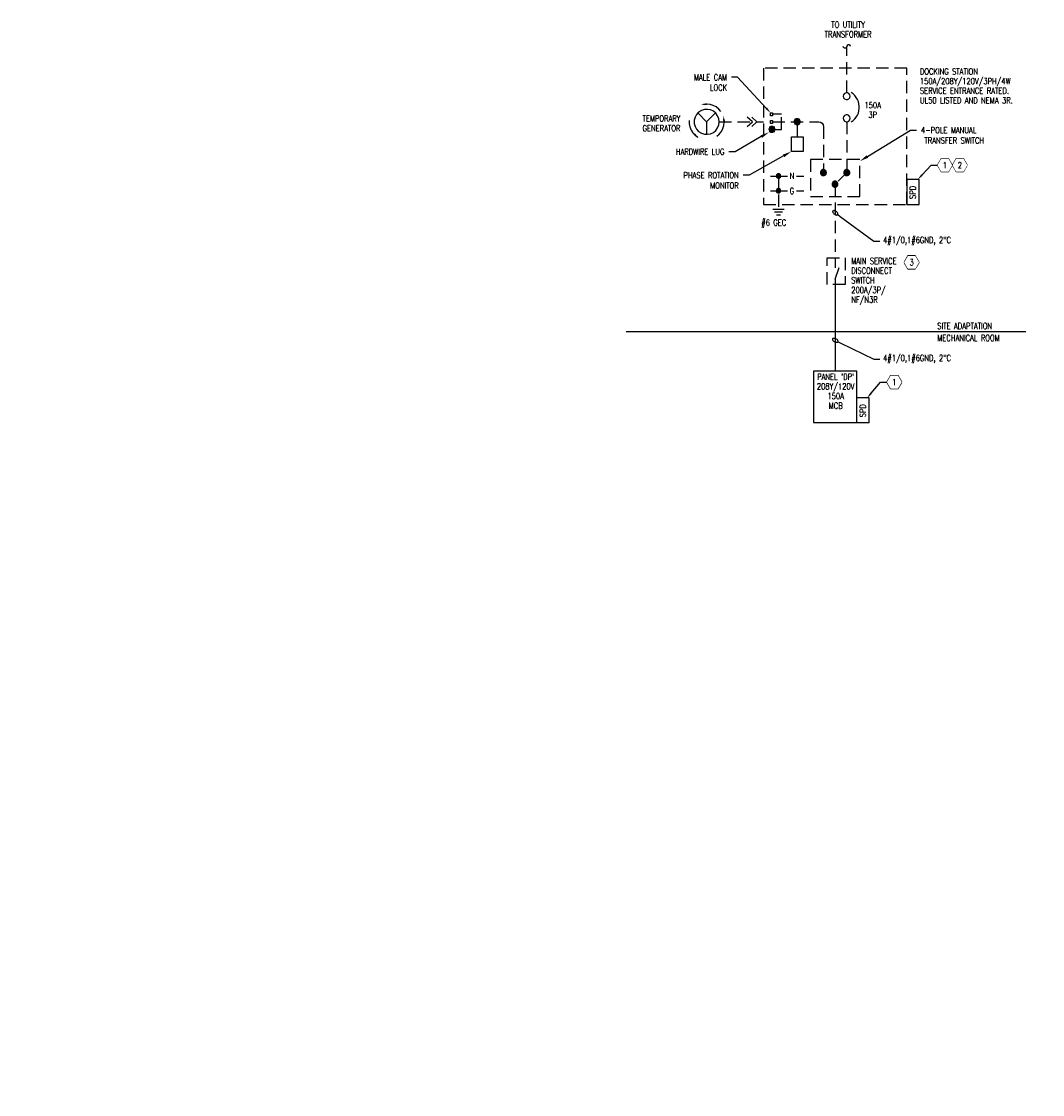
# Model space of a CAD drawing. Header units: inches. Extents: x 0 to 137, y 0 to 174.
# Tile 1 of 2: x 103 to 123, y 152 to 174. Entities that reach past the tile are written whole.
import ezdxf
from ezdxf import colors
from ezdxf.entities.mleader import LeaderData, LeaderLine
from ezdxf.enums import TextEntityAlignment as Align
from ezdxf.math import Vec2, Vec3

# ---------------------------------------------------------------- set-up
doc = ezdxf.new("R2010")
doc.units = ezdxf.units.IN
doc.header["$MEASUREMENT"] = 0
doc.set_wipeout_variables(frame=1)
doc.linetypes.add('HIDDEN', pattern=[0.375, 0.25, -0.125])
for name, color, linetype, lineweight in [('E-ANNO-KEYN', 2, 'Continuous', 25), ('E-ANNO-SCRN', 250, 'Continuous', 18), ('E-ANNO-TEXT', 2, 'Continuous', 25), ('E-DIAG-GRPH', 3, 'Continuous', 35), ('E-DIAG-GRPH-HIDD', 3, 'HIDDEN', 35)]:
    doc.layers.add(name, color=color, linetype=linetype, lineweight=lineweight)
doc.styles.add('Annotative', font='romans.shx', dxfattribs={"width": 0.8, "height": 0.125})
doc.styles.add('ROMANS', font='romans.shx', dxfattribs={"width": 0.8})
doc.styles.get("Standard").update_dxf_attribs({"font": 'romans.shx', "width": 0.8})

# ---------------------------------------------------------------- blocks, each defined once
blk = doc.blocks.new('Loop_2')
at = {"color": 1}
blk.add_line((-0.5, 0), (-1, 0), dxfattribs=at)
blk.add_lwpolyline([(0, 0.25, 0.050817), (-0.2, 0.23, 0.064661), (-0.35, 0.18, 0.10407), (-0.47, 0.08, 0.175425), (-0.5, 0, 0.175425), (-0.47, -0.08, 0.10407), (-0.35, -0.18, 0.064661), (-0.2, -0.23, 0.050817), (0, -0.25, 0.050817), (0.2, -0.23, 0.064661), (0.35, -0.18, 0.10407), (0.47, -0.08, 0.175425), (0.5, 0, 0.175425), (0.47, 0.08, 0.10407), (0.35, 0.18, 0.064661), (0.2, 0.23, 0.050817)], format="xyb", close=True, dxfattribs=at)
blk = doc.blocks.new('KEYNOTE')
at = {"transparency": 16777216, "flags": 128}
blk.add_lwpolyline([(-0.075, 0.13), (-0.15, 0), (-0.075, -0.13), (0.075, -0.13), (0.15, 0), (0.075, 0.13)], close=True, dxfattribs=at)
at = {"transparency": 16777216}
blk.add_wipeout([(-0.075, 0.13), (-0.15, 0), (-0.075, -0.13), (0.075, -0.13), (0.15, 0), (0.075, 0.13)], dxfattribs=at)
at = {"layer": 'E-ANNO-KEYN', "transparency": 16777216, "style": 'ROMANS', "width": 0.8}
blk.add_attdef('KN', text='', height=0.125, dxfattribs=at).set_placement((0, 0), align=Align.MIDDLE)

msp = doc.modelspace()

# ---------------------------------------------------------------- hatches: boundary and pattern name
at = {"layer": 'E-DIAG-GRPH', "lineweight": -3}
for points in [[(116.525, 172.213), (116.521, 172.25), (116.515, 172.25), (116.406, 172.216), (116.466, 172.215)], [(116.86, 171.873), (116.898, 171.876), (116.898, 171.876), (116.863, 171.99), (116.861, 171.99), (116.86, 171.89)], [(117.966, 170.821), (117.955, 170.818), (117.938, 170.801), (117.935, 170.766), (117.94, 170.755), (117.955, 170.74), (117.988, 170.736), (118, 170.74), (118.016, 170.756), (118.02, 170.795), (117.995, 170.82), (117.988, 170.821)], [(118.873, 170.906), (118.846, 170.89), (118.83, 170.863), (118.831, 170.826), (118.85, 170.803), (118.858, 170.795), (118.873, 170.79), (118.905, 170.788), (118.935, 170.808), (118.946, 170.831), (118.948, 170.861), (118.948, 170.861), (118.941, 170.88), (118.928, 170.893), (118.905, 170.906)], [(119.346, 170.906), (119.32, 170.89), (119.303, 170.863), (119.305, 170.826), (119.323, 170.803), (119.331, 170.795), (119.346, 170.79), (119.378, 170.788), (119.408, 170.808), (119.42, 170.831), (119.421, 170.861), (119.421, 170.861), (119.415, 170.88), (119.401, 170.893), (119.378, 170.906)], [(119.108, 170.671), (119.081, 170.655), (119.065, 170.628), (119.066, 170.591), (119.085, 170.568), (119.093, 170.56), (119.108, 170.555), (119.14, 170.553), (119.17, 170.573), (119.181, 170.596), (119.183, 170.626), (119.183, 170.626), (119.176, 170.645), (119.163, 170.658), (119.14, 170.671)], [(118.003, 170.516), (117.988, 170.521), (117.966, 170.521), (117.946, 170.511), (117.935, 170.491), (117.938, 170.455), (117.966, 170.436), (117.988, 170.435), (118.016, 170.456), (118.02, 170.495)]]:
    msp.add_hatch(color=256, dxfattribs=at).paths.add_polyline_path(points)
h = msp.add_hatch(color=256, dxfattribs=at)
h.paths.add_polyline_path([(116.338, 171.58), (116.283, 171.638), (116.281, 171.638), (116.258, 171.608), (116.291, 171.591), (116.361, 171.556)])
h.paths.add_polyline_path([(116.363, 171.555), (116.361, 171.555), (116.363, 171.553)])

# ---------------------------------------------------------------- linework, layer by layer
at = {"layer": 'E-ANNO-SCRN', "lineweight": -3}
msp.add_line((114.891, 167.628), (122.986, 167.628), dxfattribs=at)
at = {"layer": 'E-DIAG-GRPH', "lineweight": -3}
for points in [[(119.435, 173.4), (119.429, 173.421), (119.41, 173.435), (119.387, 173.435), (119.369, 173.421), (119.362, 173.4), (119.356, 173.378), (119.337, 173.365), (119.314, 173.365), (119.295, 173.378), (119.289, 173.4)], [(119.453, 171.871), (119.491, 171.898), (119.523, 171.931), (119.553, 171.968), (119.578, 172.008), (119.596, 172.051), (119.608, 172.098), (119.613, 172.143), (119.613, 172.191), (119.608, 172.238), (119.596, 172.283), (119.578, 172.326), (119.553, 172.368), (119.523, 172.405), (119.491, 172.438), (119.453, 172.466)], [(116.81, 172.083), (116.766, 172.133), (116.713, 172.175), (116.655, 172.205), (116.59, 172.223), (116.525, 172.23), (116.458, 172.225)], [(116.166, 171.903), (116.168, 171.835), (116.181, 171.77), (116.206, 171.706), (116.245, 171.65), (116.291, 171.601), (116.346, 171.563)], [(116.343, 172.053), (116.521, 171.873), (116.521, 171.621)], [(116.521, 171.873), (116.701, 172.053)], [(116.728, 171.583), (116.778, 171.626), (116.82, 171.678), (116.85, 171.736), (116.87, 171.798), (116.878, 171.865), (116.873, 171.93)], [(117.346, 171.781), (117.448, 171.875), (117.346, 171.968)], [(117.44, 171.968), (117.54, 171.875), (117.44, 171.781)], [(118.356, 171.875), (118.356, 171.57)], [(117.813, 170.776), (118.163, 170.776)], [(118.34, 170.776), (118.49, 170.776)], [(117.813, 170.478), (118.163, 170.478)], [(118.34, 170.478), (118.49, 170.478)], [(117.86, 170.106), (118.094, 170.106)], [(117.898, 170.048), (118.056, 170.048)], [(117.938, 169.99), (118.016, 169.99)], [(119.128, 168.685), (119.128, 166.826)], [(119.568, 165.783), (119.568, 166.826), (118.688, 166.826), (118.688, 165.783), (119.818, 165.783)], [(119.818, 165.783), (119.818, 166.283), (119.568, 166.283)]]:
    msp.add_lwpolyline(points, dxfattribs=at)
for points in [[(119.431, 172.391), (119.425, 172.421), (119.405, 172.445), (119.378, 172.458), (119.346, 172.458), (119.318, 172.445), (119.298, 172.421), (119.291, 172.391), (119.298, 172.36), (119.318, 172.336), (119.346, 172.323), (119.378, 172.323), (119.405, 172.336), (119.425, 172.36)], [(116.775, 171.873), (116.766, 171.936), (116.743, 171.996), (116.706, 172.046), (116.658, 172.088), (116.6, 172.115), (116.538, 172.126), (116.475, 172.123), (116.415, 172.103), (116.36, 172.068), (116.316, 172.023), (116.286, 171.966), (116.271, 171.905), (116.271, 171.841), (116.286, 171.781), (116.316, 171.725), (116.36, 171.678), (116.415, 171.645), (116.475, 171.625), (116.538, 171.621), (116.6, 171.633), (116.658, 171.66), (116.706, 171.7), (116.743, 171.751), (116.766, 171.811)], [(117.853, 172.056), (117.853, 171.996), (117.816, 171.996), (117.816, 172.056)], [(117.853, 171.903), (117.853, 171.843), (117.816, 171.843), (117.816, 171.903)], [(118.416, 171.875), (118.415, 171.89), (118.41, 171.905), (118.4, 171.918), (118.386, 171.926), (118.373, 171.933), (118.356, 171.935), (118.341, 171.933), (118.326, 171.926), (118.315, 171.918), (118.305, 171.905), (118.298, 171.89), (118.296, 171.875), (118.298, 171.86), (118.305, 171.845), (118.315, 171.831), (118.326, 171.823), (118.341, 171.816), (118.356, 171.815), (118.373, 171.816), (118.386, 171.823), (118.4, 171.831), (118.41, 171.845), (118.415, 171.86)], [(118.416, 171.875), (118.41, 171.903), (118.391, 171.925), (118.365, 171.935), (118.335, 171.931), (118.311, 171.915), (118.298, 171.89), (118.298, 171.86), (118.311, 171.835), (118.335, 171.818), (118.365, 171.815), (118.391, 171.825), (118.41, 171.846)], [(119.431, 171.945), (119.425, 171.975), (119.405, 172), (119.378, 172.013), (119.346, 172.013), (119.318, 172), (119.298, 171.975), (119.291, 171.945), (119.298, 171.915), (119.318, 171.89), (119.346, 171.876), (119.378, 171.876), (119.405, 171.89), (119.425, 171.915)], [(117.905, 171.721), (117.903, 171.738), (117.896, 171.753), (117.886, 171.765), (117.875, 171.775), (117.86, 171.78), (117.845, 171.783), (117.83, 171.78), (117.815, 171.775), (117.801, 171.765), (117.793, 171.753), (117.786, 171.738), (117.785, 171.721), (117.786, 171.706), (117.793, 171.691), (117.801, 171.68), (117.815, 171.67), (117.83, 171.663), (117.845, 171.661), (117.86, 171.663), (117.875, 171.67), (117.886, 171.68), (117.896, 171.691), (117.903, 171.706)], [(117.905, 171.721), (117.898, 171.75), (117.878, 171.771), (117.851, 171.781), (117.823, 171.778), (117.8, 171.761), (117.786, 171.736), (117.786, 171.708), (117.8, 171.681), (117.823, 171.666), (117.851, 171.663), (117.878, 171.673), (117.898, 171.695)], [(118.238, 171.57), (118.475, 171.57), (118.475, 171.273), (118.238, 171.273)], [(118.021, 170.776), (118.02, 170.788), (118.016, 170.8), (118.008, 170.808), (118, 170.816), (117.988, 170.82), (117.976, 170.821), (117.966, 170.82), (117.955, 170.816), (117.946, 170.808), (117.938, 170.8), (117.935, 170.788), (117.933, 170.776), (117.935, 170.766), (117.938, 170.755), (117.946, 170.746), (117.955, 170.738), (117.966, 170.735), (117.976, 170.733), (117.988, 170.735), (118, 170.738), (118.016, 170.755), (118.02, 170.766)], [(118.021, 170.776), (118.015, 170.801), (117.996, 170.818), (117.971, 170.821), (117.948, 170.811), (117.935, 170.79), (117.935, 170.765), (117.948, 170.743), (117.971, 170.733), (117.996, 170.736), (118.015, 170.753)], [(118.948, 170.846), (118.946, 170.861), (118.941, 170.876), (118.931, 170.888), (118.918, 170.898), (118.905, 170.905), (118.888, 170.906), (118.873, 170.905), (118.858, 170.898), (118.846, 170.888), (118.836, 170.876), (118.83, 170.861), (118.828, 170.846), (118.83, 170.83), (118.836, 170.816), (118.846, 170.803), (118.858, 170.793), (118.873, 170.788), (118.888, 170.786), (118.905, 170.788), (118.918, 170.793), (118.931, 170.803), (118.941, 170.816), (118.946, 170.83)], [(118.948, 170.846), (118.941, 170.875), (118.923, 170.896), (118.896, 170.906), (118.866, 170.903), (118.843, 170.886), (118.83, 170.86), (118.83, 170.831), (118.843, 170.806), (118.866, 170.79), (118.896, 170.786), (118.923, 170.796), (118.941, 170.818)], [(119.421, 170.846), (119.42, 170.861), (119.415, 170.876), (119.405, 170.888), (119.391, 170.898), (119.378, 170.905), (119.361, 170.906), (119.346, 170.905), (119.331, 170.898), (119.32, 170.888), (119.31, 170.876), (119.303, 170.861), (119.301, 170.846), (119.303, 170.83), (119.31, 170.816), (119.32, 170.803), (119.331, 170.793), (119.346, 170.788), (119.361, 170.786), (119.378, 170.788), (119.391, 170.793), (119.405, 170.803), (119.415, 170.816), (119.42, 170.83)], [(119.421, 170.846), (119.415, 170.875), (119.396, 170.896), (119.37, 170.906), (119.34, 170.903), (119.316, 170.886), (119.303, 170.86), (119.303, 170.831), (119.316, 170.806), (119.34, 170.79), (119.37, 170.786), (119.396, 170.796), (119.415, 170.818)], [(119.183, 170.611), (119.181, 170.626), (119.176, 170.641), (119.166, 170.653), (119.153, 170.663), (119.14, 170.67), (119.123, 170.671), (119.108, 170.67), (119.093, 170.663), (119.081, 170.653), (119.071, 170.641), (119.065, 170.626), (119.063, 170.611), (119.065, 170.595), (119.071, 170.581), (119.081, 170.568), (119.093, 170.558), (119.108, 170.553), (119.123, 170.551), (119.14, 170.553), (119.153, 170.558), (119.166, 170.568), (119.176, 170.581), (119.181, 170.595)], [(119.183, 170.611), (119.176, 170.64), (119.158, 170.661), (119.131, 170.671), (119.101, 170.668), (119.078, 170.651), (119.065, 170.625), (119.065, 170.596), (119.078, 170.571), (119.101, 170.555), (119.131, 170.551), (119.158, 170.561), (119.176, 170.583)], [(120.831, 170.703), (120.581, 170.703), (120.581, 170.203), (120.831, 170.203)], [(118.021, 170.478), (118.02, 170.49), (118.016, 170.5), (118.008, 170.51), (118, 170.516), (117.988, 170.52), (117.976, 170.521), (117.966, 170.52), (117.955, 170.516), (117.946, 170.51), (117.938, 170.5), (117.935, 170.49), (117.933, 170.478), (117.935, 170.466), (117.938, 170.455), (117.946, 170.446), (117.955, 170.44), (117.966, 170.435), (117.976, 170.433), (117.988, 170.435), (118, 170.44), (118.008, 170.446), (118.016, 170.455), (118.02, 170.466)], [(118.021, 170.478), (118.015, 170.501), (117.996, 170.518), (117.971, 170.521), (117.948, 170.511), (117.935, 170.49), (117.935, 170.465), (117.948, 170.445), (117.971, 170.433), (117.996, 170.436), (118.015, 170.453)]]:
    msp.add_lwpolyline(points, close=True, dxfattribs=at)
for points in [[(118.296, 171.816), (118.416, 171.816), (118.296, 171.935), (118.416, 171.935)], [(117.785, 171.663), (117.905, 171.663), (117.785, 171.783), (117.905, 171.783)]]:
    msp.add_solid(points, dxfattribs=at)
at = {"layer": 'E-DIAG-GRPH-HIDD', "lineweight": -3}
msp.add_line((119.128, 168.685), (119.236, 169.003), dxfattribs=at)
for points in [[(119.362, 172.458), (119.362, 173.4)], [(117.54, 171.875), (117.676, 171.875)], [(117.853, 171.721), (118.036, 171.721), (118.036, 172.028), (117.853, 172.028)], [(117.853, 171.875), (118.795, 171.875), (118.831, 171.868), (118.861, 171.848), (118.881, 171.816), (118.888, 171.781), (118.888, 170.846)], [(119.361, 171.875), (119.361, 170.85), (119.128, 170.616), (119.128, 168.916)], [(116.775, 171.873), (117.448, 171.873)], [(117.976, 170.776), (117.976, 170.106)]]:
    msp.add_lwpolyline(points, dxfattribs=at)
for points in [[(120.581, 170.203), (120.581, 172.963), (117.676, 172.963), (117.676, 170.203)], [(119.626, 170.36), (119.626, 171.11), (118.626, 171.11), (118.626, 170.36)], [(118.965, 169.122), (119.327, 169.122), (119.327, 168.58), (118.965, 168.58)]]:
    msp.add_lwpolyline(points, close=True, dxfattribs=at)

# ---------------------------------------------------------------- texts
at = {"layer": 'E-ANNO-TEXT', "lineweight": -3, "char_height": 0.125, "style": 'Annotative'}
for s, insert, width, attachment_point, line_spacing_factor in [('TO UTILITY TRANSFORMER', (119.388, 173.904), 1.04411, 2, 0.93641), ('DOCKING STATION 150A/208Y/120V/3PH/4W SERVICE ENTRANCE RATED.  UL50 LISTED AND NEMA 3R.', (120.843, 172.955), 2.16792, 1, 0.936444), ('150A 3P', (119.886, 172.274), 0.51341, 2, 0.938978), ('TEMPORARY GENERATOR', (115.607, 172.004), 0.87777, 2, 0.946375), ('MAIN SERVICE DISCONNECT SWITCH 200A/3P/\\PNF/N3R', (119.452, 169.117), 1.24579, 1, 0.936444), ('SITE ADAPTATION', (121.195, 167.801), 1.56737, 1, 0.936444), ('MECHANICAL ROOM', (121.195, 167.56), 1.86095, 1, 0.936444), ("PANEL 'DP'\\P208Y/120V 150A \\PMCB", (119.136, 166.774), 0.73823, 2, 0.938484)]:
    msp.add_mtext(s, dxfattribs=dict(at, insert=insert, width=width, attachment_point=attachment_point, line_spacing_factor=line_spacing_factor))
at = {"layer": 'E-ANNO-TEXT', "lineweight": -3, "char_height": 0.125, "attachment_point": 7, "style": 'Annotative'}
for s, insert in [('N', (118.205, 170.716)), ('G', (118.205, 170.412))]:
    msp.add_mtext(s, dxfattribs=dict(at, insert=insert))
at = {"layer": 'E-ANNO-TEXT', "lineweight": -3, "char_height": 0.125, "attachment_point": 7, "rotation": 90, "style": 'Annotative'}
for insert in [(120.761, 170.311), (119.748, 165.891)]:
    msp.add_mtext('SPD', dxfattribs=dict(at, insert=insert))
at = {"layer": 'E-ANNO-TEXT', "lineweight": -3, "insert": (117.629, 169.896), "char_height": 0.125, "width": 0.86348, "attachment_point": 1, "style": 'Annotative'}
msp.add_mtext('#6 GEC', dxfattribs=at)

# ---------------------------------------------------------------- leaders
at = {"layer": 'E-ANNO-KEYN', "lineweight": -3}
ml = msp.add_multileader_block('Standard', dxfattribs=at)
ml.set_content('KEYNOTE', color=256)
ml.set_attribute('KN', '2', width=0)
ml.set_leader_properties(color=1, linetype='ByLayer', lineweight=-1)
ml.build(insert=Vec2(0, 0))
ml.multileader.update_dxf_attribs({"text_right_attachment_type": 6, "dogleg_length": 0.36, "arrow_head_size": 0.125})
ctx = ml.context
ctx.base_point, ctx.char_height, ctx.arrow_head_size, ctx.landing_gap_size, ctx.plane_origin = Vec3(102.452, 170.995), 0.00141, 0.125, 0.000703, Vec3(111.752, 168.79)
ctx.right_attachment = 6
notes = []
notes.append((ctx, [(0, (0, 0, 0), (0, 0), (1, 0), 1, [])]))
ctx.block.insert = Vec3(121.652, 170.995)
ml = msp.add_multileader_block('Standard', dxfattribs=at)
ml.set_content('KEYNOTE', color=256)
ml.set_attribute('KN', '2', width=0)
ml.set_leader_properties(color=1, linetype='ByLayer', lineweight=-1)
ml.build(insert=Vec2(0, 0))
ml.multileader.update_dxf_attribs({"text_right_attachment_type": 6, "dogleg_length": 0.36, "arrow_head_size": 0.125})
ctx = ml.context
ctx.base_point, ctx.char_height, ctx.arrow_head_size, ctx.landing_gap_size, ctx.plane_origin = Vec3(113.834, 170.924), 0.00141, 0.125, 0.000703, Vec3(123.134, 168.719)
ctx.right_attachment = 6
notes.append((ctx, [(0, (0, 0, 0), (0, 0), (1, 0), 1, [])]))
ctx.block.insert = Vec3(133.034, 170.924)
ml = msp.add_multileader_block('Standard', dxfattribs=at)
ml.set_content('KEYNOTE', color=256)
ml.set_attribute('KN', '1', width=0)
ml.set_leader_properties(color=1, linetype='ByLayer', lineweight=-1)
ml.build(insert=Vec2(0, 0))
ml.multileader.update_dxf_attribs({"text_right_attachment_type": 3, "dogleg_length": 0.13, "arrow_head_size": 0.125})
ctx = ml.context
ctx.base_point, ctx.char_height, ctx.arrow_head_size, ctx.landing_gap_size, ctx.plane_origin = Vec3(121.198, 170.995), 0.00141, 0.125, 0.000703, Vec3(153.365, 178.122)
ctx.right_attachment = 3
notes.append((ctx, [(1, (1, 1, 0), (121.068, 170.995), (1, 0), 0.13, [(0, [(120.797, 170.703)], 0, [])])]))
ctx.block.insert = Vec3(121.348, 170.995)
ml = msp.add_multileader_block('Standard', dxfattribs=at)
ml.set_content('KEYNOTE', color=256)
ml.set_attribute('KN', '4', width=0)
ml.set_leader_properties(color=1, linetype='ByLayer', lineweight=-1)
ml.build(insert=Vec2(0, 0))
ml.multileader.update_dxf_attribs({"text_right_attachment_type": 6, "dogleg_length": 0.36, "arrow_head_size": 0.125})
ctx = ml.context
ctx.base_point, ctx.char_height, ctx.arrow_head_size, ctx.landing_gap_size, ctx.plane_origin = Vec3(115.356, 169.652), 0.00141, 0.125, 0.000703, Vec3(122.229, 167.671)
ctx.right_attachment = 6
notes.append((ctx, [(0, (0, 0, 0), (0, 0), (1, 0), 1, [])]))
ctx.block.insert = Vec3(134.556, 169.652)
ml = msp.add_multileader_block('Standard', dxfattribs=at)
ml.set_content('KEYNOTE', color=256)
ml.set_attribute('KN', '3', width=0)
ml.set_leader_properties(color=1, linetype='ByLayer', lineweight=-1)
ml.build(insert=Vec2(0, 0))
ml.multileader.update_dxf_attribs({"text_right_attachment_type": 6, "dogleg_length": 0.36, "arrow_head_size": 0.125})
ctx = ml.context
ctx.base_point, ctx.char_height, ctx.arrow_head_size, ctx.landing_gap_size, ctx.plane_origin = Vec3(101.475, 169.027), 0.00141, 0.125, 0.000703, Vec3(110.774, 166.823)
ctx.right_attachment = 6
notes.append((ctx, [(0, (0, 0, 0), (0, 0), (1, 0), 1, [])]))
ctx.block.insert = Vec3(120.675, 169.027)
ml = msp.add_multileader_block('Standard', dxfattribs=at)
ml.set_content('KEYNOTE', color=256)
ml.set_attribute('KN', '2', width=0)
ml.set_leader_properties(color=1, linetype='ByLayer', lineweight=-1)
ml.build(insert=Vec2(0, 0))
ml.multileader.update_dxf_attribs({"text_right_attachment_type": 6, "dogleg_length": 0.36, "arrow_head_size": 0.125})
ctx = ml.context
ctx.base_point, ctx.char_height, ctx.arrow_head_size, ctx.landing_gap_size, ctx.plane_origin = Vec3(115.607, 168.291), 0.00141, 0.125, 0.000703, Vec3(124.907, 166.086)
ctx.right_attachment = 6
notes.append((ctx, [(0, (0, 0, 0), (0, 0), (1, 0), 1, [])]))
ctx.block.insert = Vec3(134.807, 168.291)
ml = msp.add_multileader_block('Standard', dxfattribs=at)
ml.set_content('KEYNOTE', color=256)
ml.set_attribute('KN', '1', width=0)
ml.set_leader_properties(color=1, linetype='ByLayer', lineweight=-1)
ml.build(insert=Vec2(0, 0))
ml.multileader.update_dxf_attribs({"text_right_attachment_type": 3, "dogleg_length": 0.13, "arrow_head_size": 0.125})
ctx = ml.context
ctx.base_point, ctx.char_height, ctx.arrow_head_size, ctx.landing_gap_size, ctx.plane_origin = Vec3(120.174, 166.603), 0.00141, 0.125, 0.000703, Vec3(152.341, 173.73)
ctx.right_attachment = 3
notes.append((ctx, [(1, (1, 1, 0), (120.044, 166.603), (1, 0), 0.13, [(0, [(119.773, 166.283)], 0, [])])]))
ctx.block.insert = Vec3(120.324, 166.603)
at = {"layer": 'E-ANNO-TEXT', "lineweight": -3}
ml = msp.add_multileader_mtext('Standard', dxfattribs=at)
ml.set_content('MALE CAM \\PLOCK', color=256, style='Annotative')
ml.set_leader_properties(color=1, linetype='ByLayer', lineweight=-1)
ml.build(insert=Vec2(0, 0))
ml.multileader.update_dxf_attribs({"dogleg_length": 0.125, "arrow_head_size": 0.125})
ctx = ml.context
ctx.base_point, ctx.char_height, ctx.arrow_head_size, ctx.landing_gap_size, ctx.plane_origin = Vec3(116.112, 172.775), 0.125, 0.125, 0.09, Vec3(116.48, 172.775)
ctx.text_align_type = 2
notes.append((ctx, [(0, (1, 1, 0), (117.15, 172.775), (-1, 0), 0.125, [(0, [(117.816, 172.056)], 0, [])])]))
ctx.mtext.insert, ctx.mtext.alignment, ctx.mtext.flow_direction = Vec3(116.935, 172.837), 3, 5
ml = msp.add_multileader_mtext('Standard', dxfattribs=at)
ml.set_content('HARDWIRE LUG', color=256, style='Annotative')
ml.set_leader_properties(color=1, linetype='ByLayer', lineweight=-1)
ml.build(insert=Vec2(0, 0))
ml.multileader.update_dxf_attribs({"dogleg_length": 0.125, "arrow_head_size": 0.18})
ctx = ml.context
ctx.base_point, ctx.char_height, ctx.arrow_head_size, ctx.landing_gap_size, ctx.plane_origin = Vec3(115.707, 171.268), 0.125, 0.18, 0.09, Vec3(116.588, 171.268)
ctx.text_align_type = 2
notes.append((ctx, [(0, (1, 1, 0), (117.098, 171.268), (-1, 0), 0.125, [(0, [(117.785, 171.663)], 0, [])])]))
ctx.mtext.insert, ctx.mtext.alignment, ctx.mtext.flow_direction = Vec3(116.883, 171.33), 3, 5
ml = msp.add_multileader_mtext('Standard', dxfattribs=at)
ml.set_content('4-POLE MANUAL\\P TRANSFER SWITCH', color=256, style='Annotative')
ml.set_leader_properties(color=1, linetype='ByLayer', lineweight=-1)
ml.build(insert=Vec2(0, 0))
ml.multileader.update_dxf_attribs({"text_right_attachment_type": 6, "dogleg_length": 0.125, "arrow_head_size": 0.18})
ctx = ml.context
ctx.base_point, ctx.char_height, ctx.arrow_head_size, ctx.landing_gap_size, ctx.plane_origin = Vec3(120.775, 171.704), 0.125, 0.18, 0.09, Vec3(120.769, 171.704)
ctx.right_attachment = 6
notes.append((ctx, [(0, (1, 1, 0), (120.65, 171.704), (1, 0), 0.125, [(0, [(119.626, 171.077)], 0, [])])]))
ctx.mtext.insert, ctx.mtext.flow_direction = Vec3(120.865, 171.767), 5
ml = msp.add_multileader_mtext('Standard', dxfattribs=at)
ml.set_content('PHASE ROTATION\\PMONITOR', color=256, style='Annotative')
ml.set_leader_properties(color=1, linetype='ByLayer', lineweight=-1)
ml.build(insert=Vec2(0, 0))
ml.multileader.update_dxf_attribs({"dogleg_length": 0.125, "arrow_head_size": 0.18})
ctx = ml.context
ctx.base_point, ctx.char_height, ctx.arrow_head_size, ctx.landing_gap_size, ctx.plane_origin = Vec3(115.853, 170.793), 0.125, 0.18, 0.09, Vec3(116.588, 170.54)
ctx.text_align_type = 2
notes.append((ctx, [(0, (1, 1, 0), (117.386, 170.793), (-1, 0), 0.125, [(0, [(118.238, 171.273)], 0, [])])]))
ctx.mtext.insert, ctx.mtext.alignment, ctx.mtext.flow_direction = Vec3(117.171, 170.855), 3, 5
ml = msp.add_multileader_mtext('Standard', dxfattribs=at)
ml.set_content('4#1/0,1#6GND, 2"C', color=256, style='Annotative')
ml.set_leader_properties(color=1, linetype='ByLayer', lineweight=-1)
ml.set_arrow_properties(name='Loop_2')
ml.build(insert=Vec2(0, 0))
ml.multileader.update_dxf_attribs({"text_right_attachment_type": 3, "dogleg_length": 0.125, "arrow_head_size": 0.125})
ctx = ml.context
ctx.base_point, ctx.char_height, ctx.arrow_head_size, ctx.landing_gap_size, ctx.plane_origin = Vec3(120.034, 169.458), 0.125, 0.125, 0.0625, Vec3(119.909, 169.458)
ctx.right_attachment = 3
notes.append((ctx, [(0, (1, 1, 0), (119.909, 169.458), (1, 0), 0.125, [(0, [(119.128, 170.031)], 0, [])])]))
ctx.mtext.insert, ctx.mtext.flow_direction = Vec3(120.097, 169.542), 5
ml = msp.add_multileader_mtext('Standard', dxfattribs=at)
ml.set_content('4#1/0,1#6GND, 2"C', color=256, style='Annotative')
ml.set_leader_properties(color=1, linetype='ByLayer', lineweight=-1)
ml.set_arrow_properties(name='Loop_2')
ml.build(insert=Vec2(0, 0))
ml.multileader.update_dxf_attribs({"text_right_attachment_type": 3, "dogleg_length": 0.125, "arrow_head_size": 0.125})
ctx = ml.context
ctx.base_point, ctx.char_height, ctx.arrow_head_size, ctx.landing_gap_size, ctx.plane_origin = Vec3(120.034, 167.071), 0.125, 0.125, 0.0625, Vec3(119.909, 167.071)
ctx.right_attachment = 3
notes.append((ctx, [(0, (1, 1, 0), (119.909, 167.071), (1, 0), 0.125, [(0, [(119.128, 167.449)], 0, [])])]))
ctx.mtext.insert, ctx.mtext.flow_direction = Vec3(120.097, 167.154), 5
for ctx, leaders in notes:
    for number, flags, end, landing, length, lines in leaders:
        leader = LeaderData()
        leader.index, (leader.has_last_leader_line, leader.has_dogleg_vector, leader.attachment_direction) = number, flags
        leader.last_leader_point, leader.dogleg_vector, leader.dogleg_length = Vec3(end), Vec3(landing), length
        for number, points, colour, breaks in lines:
            line = LeaderLine()
            line.index, line.vertices, line.color, line.breaks = number, Vec3.list(points), colors.encode_raw_color(colour), breaks
            leader.lines.append(line)
        ctx.leaders.append(leader)

doc.saveas('drawing.dxf')
